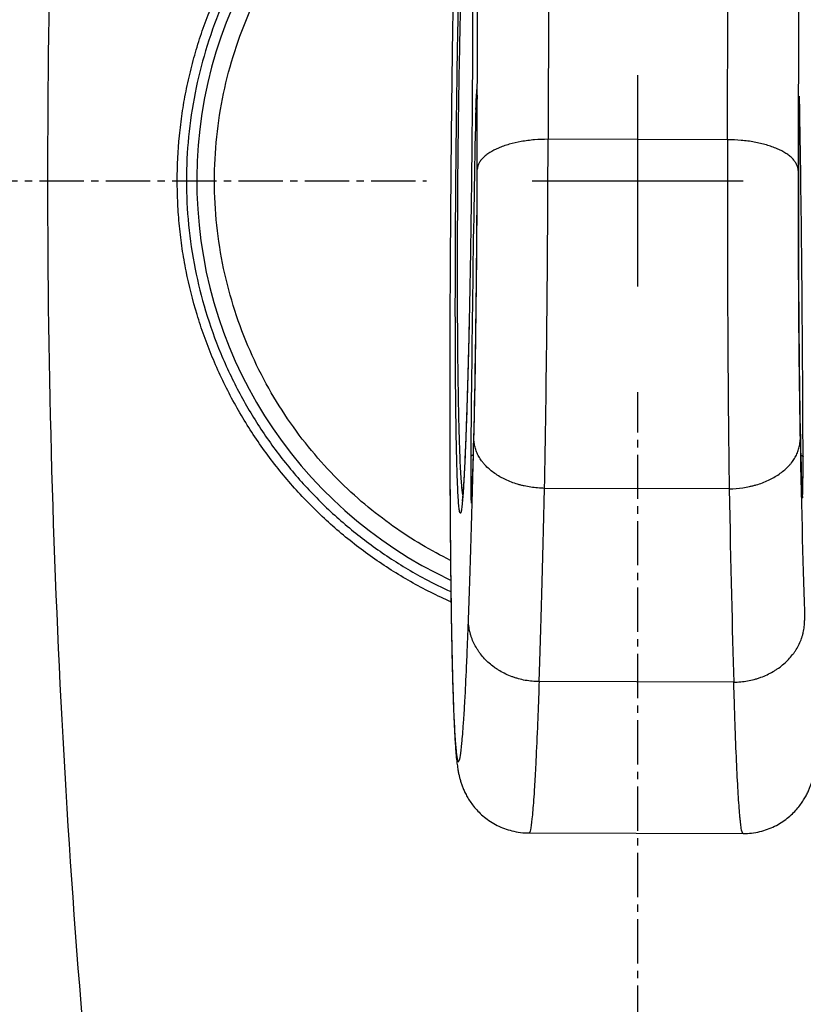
# Model space of a CAD drawing. Header units: millimetres. Extents: x 2770 to 3197, y 1404 to 1706.
# Tile 4 of 34: x 2866 to 2880, y 1472 to 1489. Entities that reach past the tile are written whole.
import ezdxf

# ---------------------------------------------------------------- set-up
doc = ezdxf.new("R2010")
doc.units = ezdxf.units.MM
doc.linetypes.add('CENTER', pattern=[10.16, 6.35, -1.27, 1.27, -1.27])
doc.linetypes.add('CENTER2', pattern=[1.125, 0.75, -0.125, 0.125, -0.125])
doc.layers.add('20', color=7, linetype='Continuous', true_color=0xffffff)
doc.layers.add('中心线层', color=1, linetype='CENTER')
doc.styles.add('标准', font='txt', dxfattribs={"width": 0.667})
doc.dimstyles.new('对齐', dxfattribs={"dimtxt": 3, "dimasz": 2.5, "dimexe": 1.25, "dimexo": 0.625, "dimtad": 1, "dimdsep": 46, "dimtxsty": '标准', "dimcen": 2.5, "dimclrd": 3, "dimclre": 3, "dimclrt": 3, "dimadec": 0, "dimazin": 0, "dimtfac": 1, "dimtmove": 0, "dimatfit": 3, "dimfxl": 1, "dimarcsym": 0})

# ---------------------------------------------------------------- blocks, each defined once
blk = doc.blocks.new('*D29')
at = {"color": 3, "lineweight": -2, "transparency": 16777216}
for p, q in [((2831.903, 1477.006), (2831.903, 1443.97)), ((2876.94, 1453.953), (2876.94, 1443.97)), ((2835.903, 1445.22), (2872.94, 1445.22))]:
    blk.add_line(p, q, dxfattribs=at)
at = {"color": 3, "transparency": 16777216}
for points in [[(2835.903, 1445.887), (2835.903, 1444.554), (2831.903, 1445.22)], [(2872.94, 1445.887), (2872.94, 1444.554), (2876.94, 1445.22)]]:
    blk.add_solid(points, dxfattribs=at)
at = {"layer": 'Defpoints', "color": 0, "transparency": 16777216}
for p in [(2831.903, 1477.631), (2876.94, 1454.578), (2876.94, 1445.22)]:
    blk.add_point(p, dxfattribs=at)
at = {"color": 3, "lineweight": 18, "transparency": 16777216, "insert": (2854.421, 1448.095), "char_height": 4.5, "attachment_point": 5, "style": '标准'}
blk.add_mtext('45', dxfattribs=at)
blk = doc.blocks.new('*U18')
at = {"layer": '中心线层', "color": 0, "linetype": 'Continuous', "transparency": 16777216}
for p, q in [((0, -1.79), (0, 1.79)), ((-1.79, 0), (1.79, 0))]:
    blk.add_line(p, q, dxfattribs=at)
at = {"layer": '中心线层', "color": 0, "linetype": 'CENTER2', "transparency": 16777216}
for p, q in [((-49.517, 0), (-3.58, 0)), ((0, -43.643), (0, -3.58))]:
    blk.add_line(p, q, dxfattribs=at)

msp = doc.modelspace()

# ---------------------------------------------------------------- linework, layer by layer
at = {"layer": '20', "color": 7}
for p, q in [((2875.444, 1496.01), (2875.421, 1486.568)), ((2878.462, 1486.56), (2878.486, 1496.003)), ((2874.22, 1486.055), (2874.243, 1495.512)), ((2879.684, 1495.499), (2879.661, 1486.041)), ((2878.462, 1486.56), (2875.421, 1486.568)), ((2875.362, 1480.651), (2875.362, 1480.651)), ((2878.492, 1480.643), (2875.362, 1480.651)), ((2878.492, 1480.643), (2878.492, 1480.643)), ((2878.569, 1477.365), (2875.269, 1477.374)), ((2875.099, 1474.808), (2878.726, 1474.799))]:
    msp.add_line(p, q, dxfattribs=at)
msp.add_arc((2876.94, 1485.864), 7.475, 114.1649, 244.8899, dxfattribs=at)
for centre, major_axis, ratio, start_param, end_param in [((2874.2, 1486.415), (0.01, 1), 0.015799, 5.713984, 7.098279), ((2874.142, 1484.309), (0.041, 4.156), 0.015799, 4.361741, 5.501305), ((2879.682, 1486.401), (0.004, -0.9), 0.015799, 2.331225, 3.699169), ((2874.245, 1482.17), (0.079, 7.953), 0.015799, 0.902129, 1.694505), ((2879.731, 1484.294), (0.02, -4.056), 0.015799, 3.926158, 5.064573), ((2879.616, 1482.156), (0.039, -7.853), 0.015799, 1.447655, 2.238896), ((2875.345, 1484.224), (0.043, 5.23), 0.012174, 3.960419, 5.177284), ((2878.527, 1484.216), (0.017, -5.23), 0.012174, 4.247494, 5.464359), ((2874.145, 1484.236), (0.04, 4.03), 0.015799, 3.9621, 5.180927), ((2879.727, 1484.222), (0.02, -4.03), 0.015799, 4.243851, 5.462678), ((2874.145, 1484.003), (0.036, 3.663), 0.015799, 3.396605, 4.401124), ((2879.726, 1483.988), (0.018, -3.563), 0.015799, 5.021901, 6.090465), ((2874.087, 1493.228), (0.168, 16.969), 0.015799, 3.652525, 3.948515), ((2879.829, 1493.213), (0.084, -16.97), 0.015799, 5.476263, 5.772253), ((2874.128, 1481.399), (0.01, 1), 0.015799, 1.78154, 2.772873), ((2879.729, 1481.384), (0.004, -0.9), 0.015799, 6.159232, 7.638511), ((2879.729, 1481.384), (0.004, -0.9), 0.015799, 6.159232, 7.638511), ((2875.287, 1493.216), (0.171, 18.169), 0.014756, 3.653431, 3.948927), ((2878.63, 1493.207), (0.081, -18.17), 0.014756, 5.475851, 5.771347), ((2874.128, 1481.399), (0.01, 1), 0.015799, 2.772875, 3.269052), ((2874.145, 1484.003), (0.036, 3.663), 0.015799, 3.333392, 3.396604)]:
    msp.add_ellipse(centre, major_axis=major_axis, ratio=ratio, start_param=start_param, end_param=end_param, dxfattribs=at)
for points, knots in [([(2869.698, 1523.739), (2869.565, 1523.151), (2869.308, 1521.987), (2868.944, 1520.255), (2868.607, 1518.562), (2868.294, 1516.907), (2868.007, 1515.301), (2867.743, 1513.745), (2867.502, 1512.237), (2867.28, 1510.77), (2867.065, 1509.257), (2866.858, 1507.705), (2866.662, 1506.119), (2866.488, 1504.593), (2866.333, 1503.127), (2866.197, 1501.723), (2866.078, 1500.38), (2865.974, 1499.098), (2865.884, 1497.879), (2865.807, 1496.723), (2865.741, 1495.629), (2865.686, 1494.599), (2865.642, 1493.694), (2865.608, 1492.908), (2865.582, 1492.231), (2865.559, 1491.579), (2865.538, 1490.924), (2865.52, 1490.24), (2865.501, 1489.46), (2865.485, 1488.577), (2865.472, 1487.585), (2865.465, 1486.535), (2865.464, 1485.425), (2865.471, 1484.257), (2865.486, 1483.03), (2865.512, 1481.744), (2865.551, 1480.378), (2865.603, 1478.929), (2865.672, 1477.396), (2865.758, 1475.8), (2865.863, 1474.142), (2865.99, 1472.422), (2866.139, 1470.64), (2866.313, 1468.798), (2866.513, 1466.897), (2866.743, 1464.936), (2867.002, 1462.918), (2867.295, 1460.843), (2867.616, 1458.755), (2867.965, 1456.657), (2868.342, 1454.552), (2868.755, 1452.401), (2869.207, 1450.206), (2869.53, 1448.733), (2869.698, 1447.989)], [0, 0, 0, 0, 0.024064, 0.047523, 0.070374, 0.092618, 0.114255, 0.134913, 0.154986, 0.174472, 0.193373, 0.215109, 0.236014, 0.256088, 0.27533, 0.293742, 0.311321, 0.32807, 0.343986, 0.359072, 0.373325, 0.386747, 0.399337, 0.408645, 0.41744, 0.425726, 0.434096, 0.442983, 0.452388, 0.464508, 0.477392, 0.491038, 0.505447, 0.52062, 0.536555, 0.553253, 0.570714, 0.589825, 0.609773, 0.630558, 0.65218, 0.674639, 0.697935, 0.722067, 0.747036, 0.772841, 0.799482, 0.82696, 0.855273, 0.882733, 0.910937, 0.939883, 0.969571, 1, 1, 1, 1]), ([(2871.134, 1448.033), (2870.693, 1449.997), (2869.726, 1454.685), (2868.461, 1462.44), (2867.456, 1471.452), (2866.917, 1481), (2866.917, 1490.729), (2867.456, 1500.276), (2868.461, 1509.288), (2869.726, 1517.043), (2870.693, 1521.731), (2871.134, 1523.695)], [0, 0, 0, 0, 0.080449, 0.190538, 0.310402, 0.436146, 0.563854, 0.689599, 0.809462, 0.919551, 1, 1, 1, 1]), ([(2873.773, 1478.725), (2873.716, 1478.751), (2873.542, 1478.83), (2873.257, 1478.974), (2872.923, 1479.163), (2872.492, 1479.436), (2872.083, 1479.74), (2871.696, 1480.074), (2871.418, 1480.339), (2871.152, 1480.618), (2870.902, 1480.909), (2870.667, 1481.21), (2870.447, 1481.523), (2870.242, 1481.845), (2870.053, 1482.179), (2869.88, 1482.523), (2869.725, 1482.875), (2869.586, 1483.233), (2869.427, 1483.717), (2869.303, 1484.212), (2869.215, 1484.715), (2869.168, 1485.097), (2869.14, 1485.481), (2869.134, 1485.737), (2869.134, 1486.119), (2869.152, 1486.502), (2869.215, 1487.008), (2869.28, 1487.386), (2869.364, 1487.762), (2869.467, 1488.133), (2869.587, 1488.497), (2869.725, 1488.854), (2869.879, 1489.203), (2870.051, 1489.545), (2870.24, 1489.879), (2870.446, 1490.204), (2870.667, 1490.519), (2870.981, 1490.921), (2871.324, 1491.299), (2871.692, 1491.651), (2871.983, 1491.902), (2872.286, 1492.139), (2872.601, 1492.361), (2872.924, 1492.566), (2873.256, 1492.754), (2873.58, 1492.917), (2873.794, 1493.013), (2873.893, 1493.055)], [0, 0, 0, 0, 0.010328, 0.03161, 0.052774, 0.073846, 0.115902, 0.137001, 0.158211, 0.179489, 0.200642, 0.221709, 0.242741, 0.263788, 0.284901, 0.306132, 0.327403, 0.348545, 0.369608, 0.411683, 0.43281, 0.454062, 0.475283, 0.496377, 0.49645, 0.53853, 0.559592, 0.580732, 0.602001, 0.623238, 0.644356, 0.665407, 0.686441, 0.707508, 0.728661, 0.74994, 0.771156, 0.792258, 0.834319, 0.855392, 0.876555, 0.897838, 0.919032, 0.940119, 0.961153, 0.982183, 1, 1, 1, 1]), ([(2873.888, 1492.879), (2873.699, 1492.797), (2873.288, 1492.598), (2872.681, 1492.234), (2872.077, 1491.786), (2871.52, 1491.28), (2871.016, 1490.724), (2870.568, 1490.12), (2870.182, 1489.475), (2869.858, 1488.79), (2869.605, 1488.081), (2869.423, 1487.35), (2869.314, 1486.613), (2869.278, 1485.864), (2869.314, 1485.114), (2869.424, 1484.375), (2869.606, 1483.645), (2869.859, 1482.936), (2870.183, 1482.252), (2870.569, 1481.607), (2871.017, 1481.004), (2871.522, 1480.446), (2872.079, 1479.941), (2872.682, 1479.494), (2873.251, 1479.152), (2873.623, 1478.969), (2873.772, 1478.901)], [0, 0, 0, 0, 0.035076, 0.077545, 0.120371, 0.162951, 0.205366, 0.248024, 0.290796, 0.333233, 0.376838, 0.418576, 0.461329, 0.503533, 0.545968, 0.588966, 0.630516, 0.673925, 0.716765, 0.759263, 0.8017, 0.844476, 0.887129, 0.929544, 0.972129, 1, 1, 1, 1]), ([(2874.099, 1492.072), (2874.099, 1492.072), (2874.099, 1492.072), (2874.098, 1492.071), (2874.097, 1492.07), (2874.095, 1492.067), (2874.094, 1492.065), (2874.091, 1492.058), (2874.089, 1492.051), (2874.083, 1492.026), (2874.079, 1492.002), (2874.071, 1491.941), (2874.067, 1491.903), (2874.058, 1491.815), (2874.054, 1491.764), (2874.045, 1491.648), (2874.04, 1491.583), (2874.033, 1491.475), (2874.031, 1491.437), (2874.027, 1491.377), (2874.026, 1491.356), (2874.024, 1491.314), (2874.023, 1491.293), (2874.017, 1491.184), (2874.012, 1491.09), (2874.002, 1490.887), (2873.997, 1490.778), (2873.988, 1490.543), (2873.983, 1490.418), (2873.975, 1490.217), (2873.973, 1490.147), (2873.969, 1490.04), (2873.968, 1490.003), (2873.965, 1489.929), (2873.964, 1489.892), (2873.958, 1489.702), (2873.953, 1489.543), (2873.944, 1489.207), (2873.939, 1489.03), (2873.932, 1488.751), (2873.93, 1488.655), (2873.925, 1488.459), (2873.923, 1488.359), (2873.917, 1488.055), (2873.913, 1487.846), (2873.907, 1487.523), (2873.905, 1487.413), (2873.903, 1487.246), (2873.902, 1487.19), (2873.9, 1487.076), (2873.899, 1487.02), (2873.895, 1486.736), (2873.893, 1486.508), (2873.888, 1486.052), (2873.886, 1485.823), (2873.884, 1485.564), (2873.884, 1485.536), (2873.884, 1485.478), (2873.883, 1485.393), (2873.883, 1485.309), (2873.882, 1485.141), (2873.881, 1485.031), (2873.88, 1484.705), (2873.88, 1484.494), (2873.88, 1484.237), (2873.88, 1484.186), (2873.88, 1484.085), (2873.88, 1484.034), (2873.881, 1483.886), (2873.881, 1483.789), (2873.882, 1483.507), (2873.883, 1483.329), (2873.885, 1483.074), (2873.886, 1482.991), (2873.887, 1482.829), (2873.888, 1482.751), (2873.891, 1482.521), (2873.893, 1482.378), (2873.898, 1482.11), (2873.9, 1481.986), (2873.905, 1481.752), (2873.908, 1481.644), (2873.912, 1481.518), (2873.912, 1481.494), (2873.914, 1481.445), (2873.915, 1481.421), (2873.917, 1481.352), (2873.918, 1481.307), (2873.923, 1481.18), (2873.926, 1481.104), (2873.933, 1480.966), (2873.936, 1480.905), (2873.943, 1480.796), (2873.947, 1480.749), (2873.954, 1480.668), (2873.959, 1480.617), (2873.965, 1480.582), (2873.968, 1480.566), (2873.968, 1480.562), (2873.97, 1480.554), (2873.974, 1480.537), (2873.979, 1480.529), (2873.982, 1480.529)], [0, 0, 0, 0, 0.001097, 0.001097, 0.008935, 0.008935, 0.016773, 0.016773, 0.032449, 0.032449, 0.063802, 0.063802, 0.095155, 0.095155, 0.126508, 0.126508, 0.157861, 0.157861, 0.173538, 0.173538, 0.181376, 0.181376, 0.189214, 0.189214, 0.220567, 0.220567, 0.25192, 0.25192, 0.283273, 0.283273, 0.298949, 0.298949, 0.306787, 0.306787, 0.314626, 0.314626, 0.345979, 0.345979, 0.377331, 0.377331, 0.393008, 0.393008, 0.408684, 0.408684, 0.440037, 0.440037, 0.455714, 0.455714, 0.463552, 0.463552, 0.47139, 0.47139, 0.502743, 0.502743, 0.534096, 0.534096, 0.538015, 0.538015, 0.541934, 0.549772, 0.549772, 0.565449, 0.565449, 0.596802, 0.596802, 0.60464, 0.60464, 0.612478, 0.612478, 0.628155, 0.628155, 0.659508, 0.659508, 0.675184, 0.675184, 0.69086, 0.69086, 0.722213, 0.722213, 0.753566, 0.753566, 0.784919, 0.784919, 0.792757, 0.792757, 0.800596, 0.800596, 0.816272, 0.816272, 0.847625, 0.847625, 0.878978, 0.878978, 0.910331, 0.910331, 0.941684, 0.95736, 0.95736, 0.965198, 0.965198, 0.973037, 1, 1, 1, 1]), ([(2873.832, 1490.332), (2873.831, 1490.292), (2873.83, 1490.252), (2873.827, 1490.099), (2873.825, 1489.985), (2873.819, 1489.64), (2873.815, 1489.405), (2873.808, 1488.929), (2873.804, 1488.686), (2873.799, 1488.315), (2873.797, 1488.191), (2873.794, 1488.002), (2873.794, 1487.939), (2873.792, 1487.812), (2873.791, 1487.749), (2873.787, 1487.433), (2873.781, 1486.926), (2873.776, 1486.418), (2873.771, 1485.909), (2873.769, 1485.654), (2873.767, 1485.336), (2873.766, 1485.272), (2873.765, 1485.145), (2873.764, 1484.955), (2873.763, 1484.767), (2873.761, 1484.395), (2873.759, 1484.152), (2873.757, 1483.671), (2873.756, 1483.435), (2873.756, 1483.086), (2873.755, 1482.971), (2873.755, 1482.829), (2873.755, 1482.802), (2873.755, 1482.775)], [0, 0, 0, 0, 0.017096, 0.017096, 0.065663, 0.065663, 0.162798, 0.162798, 0.259932, 0.259932, 0.308499, 0.308499, 0.332783, 0.332783, 0.357067, 0.357067, 0.454201, 0.551336, 0.551336, 0.64847, 0.64847, 0.672754, 0.672754, 0.697037, 0.745605, 0.745605, 0.842739, 0.842739, 0.939874, 0.939874, 0.988441, 0.988441, 1, 1, 1, 1]), ([(2874.138, 1489.743), (2874.138, 1489.687), (2874.139, 1489.631), (2874.139, 1489.484), (2874.14, 1489.392), (2874.14, 1489.251), (2874.14, 1489.203), (2874.14, 1489.106), (2874.14, 1489.057), (2874.14, 1488.809), (2874.14, 1488.604), (2874.139, 1488.178), (2874.139, 1487.958), (2874.137, 1487.673), (2874.137, 1487.615), (2874.136, 1487.499), (2874.135, 1487.325), (2874.133, 1487.032), (2874.131, 1486.795), (2874.13, 1486.617), (2874.129, 1486.557), (2874.128, 1486.45), (2874.128, 1486.402), (2874.127, 1486.354)], [0, 0, 0, 0, 0.061267, 0.061267, 0.156108, 0.156108, 0.203528, 0.203528, 0.250948, 0.250948, 0.44063, 0.44063, 0.630311, 0.630311, 0.677731, 0.677731, 0.725152, 0.819992, 0.914833, 0.914833, 0.962253, 0.962253, 1, 1, 1, 1]), ([(2873.851, 1482.82), (2873.85, 1482.889), (2873.85, 1482.959), (2873.849, 1483.21), (2873.849, 1483.398), (2873.848, 1483.694), (2873.848, 1483.795), (2873.849, 1483.951), (2873.849, 1484.004), (2873.849, 1484.109), (2873.849, 1484.163), (2873.85, 1484.431), (2873.85, 1484.651), (2873.852, 1484.99), (2873.853, 1485.104), (2873.854, 1485.278), (2873.854, 1485.366), (2873.855, 1485.455), (2873.855, 1485.514), (2873.856, 1485.544), (2873.858, 1485.812), (2873.86, 1486.049), (2873.864, 1486.522), (2873.867, 1486.758), (2873.871, 1487.053), (2873.872, 1487.112), (2873.873, 1487.229), (2873.874, 1487.288), (2873.877, 1487.461), (2873.878, 1487.575), (2873.883, 1487.912), (2873.887, 1488.13), (2873.893, 1488.448), (2873.895, 1488.552), (2873.897, 1488.68), (2873.898, 1488.706), (2873.899, 1488.757), (2873.9, 1488.832), (2873.902, 1488.906), (2873.907, 1489.147), (2873.911, 1489.33), (2873.915, 1489.504)], [0, 0, 0, 0, 0.038713, 0.038713, 0.135015, 0.135015, 0.183166, 0.183166, 0.207242, 0.207242, 0.231317, 0.231317, 0.327619, 0.327619, 0.37577, 0.37577, 0.399846, 0.411884, 0.411884, 0.423921, 0.423921, 0.520223, 0.520223, 0.616525, 0.616525, 0.640601, 0.640601, 0.664676, 0.664676, 0.712827, 0.712827, 0.809129, 0.809129, 0.85728, 0.85728, 0.869318, 0.869318, 0.881356, 0.905431, 0.905431, 1, 1, 1, 1]), ([(2874.214, 1487.373), (2874.214, 1487.373), (2874.214, 1487.373), (2874.214, 1487.367), (2874.215, 1487.346), (2874.216, 1487.307), (2874.217, 1487.27), (2874.217, 1487.246)], [0, 0, 0, 0, 0.03009, 0.191826, 0.409418, 0.675744, 1, 1, 1, 1]), ([(2879.671, 1487.156), (2879.671, 1487.167), (2879.672, 1487.198), (2879.673, 1487.236), (2879.674, 1487.261), (2879.675, 1487.27), (2879.675, 1487.27), (2879.675, 1487.27)], [0, 0, 0, 0, 0.175843, 0.502987, 0.772874, 0.963008, 1, 1, 1, 1]), ([(2874.216, 1487.031), (2874.214, 1487.034), (2874.211, 1487.04), (2874.206, 1487.049), (2874.203, 1487.059), (2874.2, 1487.069), (2874.197, 1487.08), (2874.196, 1487.091), (2874.196, 1487.098), (2874.195, 1487.101)], [0, 0, 0, 0, 0.126321, 0.266226, 0.408414, 0.552886, 0.699641, 0.848679, 1, 1, 1, 1]), ([(2879.671, 1486.966), (2879.671, 1486.967), (2879.673, 1486.97), (2879.677, 1486.976), (2879.681, 1486.985), (2879.685, 1486.994), (2879.688, 1487.003), (2879.689, 1487.012), (2879.69, 1487.018), (2879.69, 1487.021)], [0, 0, 0, 0, 0.011948, 0.176602, 0.341263, 0.505934, 0.670613, 0.835301, 1, 1, 1, 1]), ([(2875.421, 1486.568), (2875.343, 1486.568), (2875.265, 1486.565), (2875.152, 1486.556), (2875.114, 1486.552), (2875.04, 1486.542), (2875.002, 1486.536), (2874.894, 1486.517), (2874.826, 1486.502), (2874.729, 1486.474), (2874.697, 1486.464), (2874.636, 1486.443), (2874.607, 1486.431), (2874.524, 1486.396), (2874.475, 1486.37), (2874.42, 1486.335), (2874.409, 1486.328), (2874.388, 1486.314), (2874.359, 1486.292), (2874.316, 1486.254), (2874.289, 1486.222), (2874.271, 1486.198), (2874.266, 1486.19), (2874.256, 1486.173), (2874.251, 1486.165), (2874.239, 1486.14), (2874.232, 1486.123), (2874.225, 1486.097), (2874.223, 1486.087), (2874.222, 1486.076), (2874.221, 1486.072), (2874.221, 1486.07), (2874.22, 1486.063), (2874.22, 1486.059), (2874.22, 1486.055)], [0, 0, 0, 0, 0.125, 0.125, 0.1875, 0.1875, 0.25, 0.25, 0.375, 0.375, 0.4375, 0.4375, 0.5, 0.5, 0.625, 0.625, 0.65625, 0.65625, 0.6875, 0.75, 0.8125, 0.8125, 0.84375, 0.84375, 0.875, 0.875, 0.9375, 0.9375, 0.96875, 0.976563, 0.976563, 0.984375, 0.984375, 1, 1, 1, 1]), ([(2879.661, 1486.041), (2879.661, 1486.046), (2879.661, 1486.05), (2879.66, 1486.056), (2879.66, 1486.058), (2879.659, 1486.063), (2879.658, 1486.073), (2879.656, 1486.084), (2879.649, 1486.11), (2879.643, 1486.126), (2879.63, 1486.152), (2879.626, 1486.16), (2879.616, 1486.176), (2879.61, 1486.185), (2879.593, 1486.209), (2879.566, 1486.241), (2879.523, 1486.279), (2879.494, 1486.301), (2879.473, 1486.316), (2879.463, 1486.323), (2879.408, 1486.358), (2879.358, 1486.384), (2879.275, 1486.42), (2879.246, 1486.431), (2879.186, 1486.453), (2879.154, 1486.463), (2879.057, 1486.491), (2878.989, 1486.507), (2878.881, 1486.527), (2878.844, 1486.533), (2878.769, 1486.543), (2878.732, 1486.547), (2878.618, 1486.557), (2878.541, 1486.56), (2878.462, 1486.56)], [0, 0, 0, 0, 0.015625, 0.015625, 0.023438, 0.023438, 0.03125, 0.0625, 0.0625, 0.125, 0.125, 0.15625, 0.15625, 0.1875, 0.1875, 0.25, 0.3125, 0.34375, 0.34375, 0.375, 0.375, 0.5, 0.5, 0.5625, 0.5625, 0.625, 0.625, 0.75, 0.75, 0.8125, 0.8125, 0.875, 0.875, 1, 1, 1, 1]), ([(2874.126, 1486.252), (2874.126, 1486.213), (2874.125, 1486.175), (2874.124, 1486.077), (2874.124, 1486.017), (2874.122, 1485.837), (2874.12, 1485.719), (2874.116, 1485.368), (2874.112, 1485.138), (2874.107, 1484.801), (2874.105, 1484.689), (2874.102, 1484.469), (2874.1, 1484.361), (2874.094, 1484.044), (2874.09, 1483.841), (2874.085, 1483.58), (2874.083, 1483.516), (2874.082, 1483.452)], [0, 0, 0, 0, 0.037465, 0.037465, 0.096371, 0.096371, 0.214185, 0.214185, 0.449811, 0.449811, 0.567625, 0.567625, 0.685438, 0.685438, 0.921065, 0.921065, 1, 1, 1, 1]), ([(2874.082, 1483.452), (2874.081, 1483.421), (2874.081, 1483.39), (2874.079, 1483.312), (2874.078, 1483.265), (2874.076, 1483.174), (2874.075, 1483.129), (2874.069, 1482.906), (2874.065, 1482.738), (2874.056, 1482.42), (2874.052, 1482.27), (2874.043, 1481.986), (2874.039, 1481.851), (2874.032, 1481.662), (2874.03, 1481.601), (2874.025, 1481.483), (2874.023, 1481.427), (2874.016, 1481.264), (2874.012, 1481.163), (2874.003, 1480.978), (2873.999, 1480.893), (2873.99, 1480.738), (2873.986, 1480.668), (2873.98, 1480.574), (2873.978, 1480.545), (2873.975, 1480.504), (2873.973, 1480.49), (2873.971, 1480.465), (2873.966, 1480.404), (2873.961, 1480.355), (2873.953, 1480.292), (2873.945, 1480.245), (2873.938, 1480.228), (2873.93, 1480.227), (2873.926, 1480.234), (2873.922, 1480.252), (2873.921, 1480.256), (2873.919, 1480.265), (2873.918, 1480.27), (2873.916, 1480.286), (2873.91, 1480.325), (2873.905, 1480.38), (2873.899, 1480.468), (2873.896, 1480.519), (2873.89, 1480.636), (2873.887, 1480.702), (2873.881, 1480.85), (2873.879, 1480.932), (2873.875, 1481.068), (2873.873, 1481.115), (2873.871, 1481.214), (2873.87, 1481.266), (2873.866, 1481.427), (2873.864, 1481.542), (2873.86, 1481.79), (2873.858, 1481.923), (2873.856, 1482.136), (2873.855, 1482.209), (2873.854, 1482.323), (2873.854, 1482.361), (2873.853, 1482.44), (2873.853, 1482.48), (2873.852, 1482.617), (2873.851, 1482.717), (2873.851, 1482.82)], [0, 0, 0, 0, 0.007411, 0.007411, 0.018641, 0.018641, 0.02987, 0.02987, 0.074788, 0.074788, 0.119705, 0.119705, 0.164623, 0.164623, 0.187082, 0.187082, 0.20954, 0.20954, 0.254458, 0.254458, 0.299376, 0.299376, 0.344293, 0.344293, 0.366752, 0.366752, 0.377981, 0.377981, 0.389211, 0.434128, 0.434128, 0.479046, 0.523964, 0.523964, 0.568881, 0.568881, 0.58011, 0.58011, 0.59134, 0.59134, 0.613799, 0.658716, 0.658716, 0.703634, 0.703634, 0.748551, 0.748551, 0.793469, 0.793469, 0.815928, 0.815928, 0.838387, 0.838387, 0.883304, 0.883304, 0.928222, 0.928222, 0.95068, 0.95068, 0.96191, 0.96191, 0.973139, 0.973139, 1, 1, 1, 1]), ([(2874.082, 1483.466), (2874.081, 1483.398), (2874.077, 1483.248), (2874.072, 1483.021), (2874.066, 1482.784), (2874.06, 1482.555), (2874.053, 1482.333), (2874.047, 1482.117), (2874.04, 1481.91), (2874.033, 1481.711), (2874.026, 1481.523), (2874.019, 1481.345), (2874.012, 1481.18), (2874.005, 1481.028), (2873.998, 1480.889), (2873.991, 1480.765), (2873.984, 1480.659), (2873.978, 1480.574), (2873.972, 1480.51), (2873.968, 1480.467), (2873.965, 1480.442), (2873.964, 1480.435), (2873.964, 1480.435), (2873.964, 1480.435)], [0, 0, 0, 0, 0.036024, 0.081723, 0.128413, 0.175984, 0.224449, 0.274657, 0.326022, 0.378518, 0.432109, 0.486715, 0.542209, 0.598425, 0.655528, 0.71326, 0.770744, 0.827386, 0.876766, 0.922242, 0.96243, 0.99776, 1, 1, 1, 1]), ([(2873.755, 1482.782), (2873.755, 1482.747), (2873.754, 1482.596), (2873.754, 1482.335), (2873.754, 1481.999), (2873.755, 1481.666), (2873.755, 1481.339), (2873.756, 1481.017), (2873.757, 1480.699), (2873.759, 1480.387), (2873.761, 1480.08), (2873.763, 1479.779), (2873.766, 1479.485), (2873.769, 1479.198), (2873.772, 1478.92), (2873.776, 1478.65), (2873.78, 1478.391), (2873.784, 1478.141), (2873.789, 1477.9), (2873.794, 1477.671), (2873.8, 1477.451), (2873.806, 1477.243), (2873.812, 1477.048), (2873.819, 1476.864), (2873.826, 1476.693), (2873.834, 1476.534), (2873.842, 1476.387), (2873.851, 1476.25), (2873.862, 1476.118), (2873.874, 1476.004), (2873.887, 1475.91), (2873.9, 1475.837), (2873.913, 1475.777), (2873.928, 1475.719), (2873.946, 1475.659), (2873.967, 1475.597), (2873.994, 1475.531), (2874.029, 1475.46), (2874.071, 1475.384), (2874.125, 1475.304), (2874.191, 1475.221), (2874.271, 1475.137), (2874.364, 1475.057), (2874.47, 1474.984), (2874.586, 1474.921), (2874.711, 1474.871), (2874.846, 1474.833), (2874.976, 1474.812), (2875.063, 1474.809), (2875.099, 1474.81)], [0, 0, 0, 0, 0.007017, 0.030025, 0.053513, 0.077407, 0.101605, 0.126047, 0.151106, 0.17662, 0.202591, 0.229107, 0.256166, 0.283769, 0.311789, 0.340262, 0.36922, 0.398693, 0.428708, 0.459291, 0.490478, 0.522297, 0.554495, 0.587283, 0.620694, 0.654801, 0.68975, 0.725865, 0.763968, 0.806661, 0.836229, 0.854277, 0.868296, 0.879921, 0.889766, 0.898374, 0.906184, 0.913553, 0.92078, 0.928033, 0.935476, 0.943189, 0.951147, 0.959278, 0.967516, 0.975815, 0.984147, 0.993377, 1, 1, 1, 1]), ([(2873.755, 1482.775), (2873.755, 1482.745), (2873.755, 1482.715), (2873.755, 1482.629), (2873.755, 1482.46), (2873.754, 1482.294), (2873.754, 1482.13), (2873.754, 1482.076), (2873.755, 1481.968), (2873.755, 1481.915), (2873.755, 1481.65), (2873.755, 1481.445), (2873.756, 1481.048), (2873.757, 1480.856), (2873.759, 1480.484), (2873.76, 1480.304), (2873.762, 1479.954), (2873.764, 1479.785), (2873.765, 1479.581), (2873.766, 1479.54), (2873.767, 1479.46), (2873.767, 1479.42), (2873.768, 1479.301), (2873.769, 1479.224), (2873.772, 1478.997), (2873.774, 1478.853), (2873.78, 1478.436), (2873.784, 1478.183), (2873.794, 1477.72), (2873.799, 1477.51), (2873.806, 1477.274), (2873.807, 1477.228), (2873.81, 1477.16), (2873.81, 1477.138), (2873.812, 1477.095), (2873.816, 1476.988), (2873.819, 1476.89), (2873.829, 1476.671), (2873.835, 1476.547), (2873.849, 1476.337), (2873.856, 1476.252), (2873.87, 1476.121), (2873.878, 1476.075), (2873.889, 1476.035), (2873.893, 1476.026), (2873.898, 1476.021), (2873.899, 1476.021), (2873.901, 1476.02), (2873.904, 1476.02), (2873.908, 1476.023), (2873.918, 1476.038), (2873.926, 1476.07), (2873.943, 1476.172), (2873.952, 1476.243), (2873.969, 1476.424), (2873.978, 1476.535), (2873.99, 1476.7), (2873.992, 1476.734), (2873.997, 1476.805), (2874.003, 1476.916), (2874.01, 1477.038), (2874.024, 1477.297), (2874.034, 1477.491), (2874.048, 1477.815), (2874.052, 1477.928), (2874.062, 1478.167), (2874.067, 1478.292), (2874.071, 1478.424)], [0, 0, 0, 0, 0.003924, 0.003924, 0.011414, 0.026392, 0.026392, 0.033882, 0.033882, 0.041371, 0.041371, 0.071328, 0.071328, 0.101285, 0.101285, 0.131242, 0.131242, 0.161199, 0.161199, 0.168689, 0.168689, 0.176178, 0.176178, 0.191157, 0.191157, 0.221114, 0.221114, 0.281028, 0.281028, 0.340942, 0.340942, 0.355921, 0.355921, 0.36341, 0.36341, 0.3709, 0.400857, 0.400857, 0.460771, 0.460771, 0.520685, 0.520685, 0.5806, 0.5806, 0.610557, 0.610557, 0.618046, 0.618046, 0.625535, 0.640514, 0.640514, 0.700428, 0.700428, 0.760343, 0.760343, 0.820257, 0.820257, 0.835236, 0.835236, 0.850214, 0.880171, 0.880171, 0.940086, 0.940086, 0.970043, 0.970043, 1, 1, 1, 1]), ([(2878.726, 1474.801), (2878.751, 1474.8), (2878.823, 1474.8), (2878.941, 1474.815), (2879.076, 1474.847), (2879.203, 1474.893), (2879.32, 1474.951), (2879.427, 1475.019), (2879.521, 1475.093), (2879.603, 1475.172), (2879.673, 1475.252), (2879.73, 1475.33), (2879.777, 1475.405), (2879.814, 1475.475), (2879.844, 1475.54), (2879.868, 1475.6), (2879.888, 1475.658), (2879.904, 1475.713), (2879.918, 1475.767), (2879.93, 1475.824), (2879.942, 1475.886), (2879.954, 1475.964), (2879.965, 1476.062), (2879.977, 1476.182), (2879.987, 1476.316), (2879.997, 1476.461), (2880.006, 1476.621), (2880.014, 1476.798), (2880.022, 1476.986), (2880.03, 1477.187), (2880.037, 1477.4), (2880.044, 1477.625), (2880.051, 1477.863), (2880.057, 1478.112), (2880.063, 1478.371), (2880.068, 1478.64), (2880.073, 1478.92), (2880.078, 1479.209), (2880.083, 1479.507), (2880.087, 1479.813), (2880.091, 1480.127), (2880.094, 1480.447), (2880.098, 1480.773), (2880.1, 1481.105), (2880.103, 1481.441), (2880.105, 1481.781), (2880.107, 1482.127), (2880.108, 1482.407), (2880.109, 1482.574), (2880.109, 1482.623)], [0, 0, 0, 0, 0.004598, 0.013408, 0.021996, 0.030379, 0.038569, 0.046564, 0.054355, 0.061921, 0.069245, 0.076346, 0.08331, 0.090303, 0.097494, 0.105137, 0.113546, 0.12311, 0.134337, 0.147947, 0.165091, 0.187939, 0.222043, 0.261849, 0.298983, 0.334092, 0.371236, 0.40696, 0.441777, 0.475644, 0.508974, 0.541719, 0.57387, 0.605413, 0.636332, 0.666623, 0.696473, 0.725842, 0.754646, 0.782886, 0.810572, 0.837723, 0.864362, 0.890519, 0.916136, 0.94115, 0.965854, 0.990215, 1, 1, 1, 1]), ([(2875.362, 1480.651), (2875.283, 1480.652), (2875.205, 1480.659), (2875.091, 1480.676), (2875.053, 1480.683), (2874.997, 1480.695), (2874.978, 1480.7), (2874.941, 1480.709), (2874.923, 1480.715), (2874.832, 1480.742), (2874.764, 1480.768), (2874.683, 1480.806), (2874.667, 1480.814), (2874.635, 1480.83), (2874.619, 1480.839), (2874.574, 1480.865), (2874.545, 1480.884), (2874.462, 1480.941), (2874.412, 1480.983), (2874.358, 1481.04), (2874.347, 1481.051), (2874.327, 1481.075), (2874.298, 1481.11), (2874.256, 1481.171), (2874.229, 1481.222), (2874.212, 1481.261), (2874.207, 1481.274), (2874.197, 1481.3), (2874.192, 1481.313), (2874.181, 1481.353), (2874.175, 1481.38), (2874.17, 1481.414), (2874.168, 1481.424), (2874.167, 1481.434), (2874.167, 1481.441), (2874.166, 1481.444), (2874.165, 1481.461), (2874.164, 1481.474), (2874.164, 1481.488)], [0, 0, 0, 0, 0.125, 0.125, 0.1875, 0.1875, 0.21875, 0.21875, 0.25, 0.25, 0.375, 0.375, 0.40625, 0.40625, 0.4375, 0.4375, 0.5, 0.5, 0.625, 0.625, 0.65625, 0.65625, 0.6875, 0.75, 0.8125, 0.8125, 0.84375, 0.84375, 0.875, 0.875, 0.9375, 0.9375, 0.953125, 0.960937, 0.960937, 0.96875, 0.96875, 1, 1, 1, 1]), ([(2878.492, 1480.643), (2878.571, 1480.644), (2878.648, 1480.65), (2878.763, 1480.667), (2878.801, 1480.674), (2878.857, 1480.686), (2878.876, 1480.69), (2878.913, 1480.7), (2878.931, 1480.705), (2879.022, 1480.731), (2879.091, 1480.757), (2879.172, 1480.795), (2879.188, 1480.803), (2879.22, 1480.819), (2879.235, 1480.827), (2879.281, 1480.853), (2879.31, 1480.872), (2879.393, 1480.929), (2879.443, 1480.971), (2879.498, 1481.027), (2879.509, 1481.039), (2879.529, 1481.062), (2879.559, 1481.097), (2879.601, 1481.158), (2879.628, 1481.209), (2879.645, 1481.247), (2879.65, 1481.26), (2879.66, 1481.286), (2879.665, 1481.3), (2879.677, 1481.34), (2879.683, 1481.366), (2879.688, 1481.4), (2879.689, 1481.41), (2879.691, 1481.42), (2879.691, 1481.427), (2879.692, 1481.43), (2879.693, 1481.447), (2879.694, 1481.46), (2879.694, 1481.474)], [0, 0, 0, 0, 0.125, 0.125, 0.1875, 0.1875, 0.21875, 0.21875, 0.25, 0.25, 0.375, 0.375, 0.40625, 0.40625, 0.4375, 0.4375, 0.5, 0.5, 0.625, 0.625, 0.65625, 0.65625, 0.6875, 0.75, 0.8125, 0.8125, 0.84375, 0.84375, 0.875, 0.875, 0.9375, 0.9375, 0.953125, 0.960938, 0.960938, 0.96875, 0.96875, 1, 1, 1, 1]), ([(2874.151, 1481.214), (2874.15, 1481.214), (2874.147, 1481.213), (2874.142, 1481.211), (2874.135, 1481.209), (2874.129, 1481.206), (2874.124, 1481.203), (2874.119, 1481.201), (2874.116, 1481.198), (2874.113, 1481.195), (2874.111, 1481.193), (2874.111, 1481.191), (2874.111, 1481.19)], [0, 0, 0, 0, 0.010833, 0.120721, 0.230612, 0.340509, 0.45041, 0.560317, 0.670229, 0.780147, 0.89007, 1, 1, 1, 1]), ([(2879.706, 1481.211), (2879.707, 1481.211), (2879.71, 1481.21), (2879.715, 1481.209), (2879.719, 1481.208), (2879.724, 1481.206), (2879.728, 1481.205), (2879.732, 1481.203), (2879.736, 1481.201), (2879.739, 1481.199), (2879.742, 1481.197), (2879.744, 1481.194), (2879.744, 1481.193), (2879.744, 1481.192)], [0, 0, 0, 0, 0.053401, 0.124711, 0.20121, 0.282898, 0.369776, 0.461842, 0.559097, 0.66154, 0.769172, 0.881992, 1, 1, 1, 1]), ([(2879.73, 1480.517), (2879.731, 1480.513), (2879.732, 1480.504), (2879.732, 1480.496), (2879.732, 1480.491)], [0, 0, 0, 0, 0.485595, 1, 1, 1, 1]), ([(2875.268, 1477.374), (2875.189, 1477.374), (2875.111, 1477.382), (2874.997, 1477.403), (2874.959, 1477.412), (2874.902, 1477.427), (2874.884, 1477.433), (2874.846, 1477.445), (2874.828, 1477.451), (2874.737, 1477.485), (2874.669, 1477.517), (2874.587, 1477.565), (2874.571, 1477.575), (2874.54, 1477.596), (2874.524, 1477.606), (2874.478, 1477.639), (2874.449, 1477.662), (2874.367, 1477.735), (2874.317, 1477.788), (2874.262, 1477.859), (2874.252, 1477.874), (2874.232, 1477.903), (2874.203, 1477.948), (2874.161, 1478.025), (2874.135, 1478.089), (2874.118, 1478.138), (2874.112, 1478.154), (2874.103, 1478.187), (2874.098, 1478.204), (2874.087, 1478.254), (2874.081, 1478.288), (2874.075, 1478.339), (2874.073, 1478.36), (2874.072, 1478.382), (2874.072, 1478.39), (2874.072, 1478.395), (2874.072, 1478.407), (2874.071, 1478.416), (2874.071, 1478.424)], [0, 0, 0, 0, 0.125, 0.125, 0.1875, 0.1875, 0.21875, 0.21875, 0.25, 0.25, 0.375, 0.375, 0.40625, 0.40625, 0.4375, 0.4375, 0.5, 0.5, 0.625, 0.625, 0.65625, 0.65625, 0.6875, 0.75, 0.8125, 0.8125, 0.84375, 0.84375, 0.875, 0.875, 0.9375, 0.9375, 0.96875, 0.976563, 0.976563, 0.984375, 0.984375, 1, 1, 1, 1]), ([(2878.569, 1477.365), (2878.648, 1477.366), (2878.726, 1477.373), (2878.841, 1477.394), (2878.879, 1477.402), (2878.936, 1477.417), (2878.954, 1477.423), (2878.992, 1477.434), (2879.01, 1477.441), (2879.101, 1477.474), (2879.17, 1477.506), (2879.251, 1477.553), (2879.267, 1477.563), (2879.299, 1477.584), (2879.315, 1477.594), (2879.361, 1477.627), (2879.39, 1477.65), (2879.473, 1477.722), (2879.523, 1477.775), (2879.578, 1477.846), (2879.588, 1477.86), (2879.609, 1477.89), (2879.638, 1477.934), (2879.68, 1478.011), (2879.707, 1478.075), (2879.724, 1478.124), (2879.729, 1478.14), (2879.739, 1478.173), (2879.743, 1478.19), (2879.755, 1478.24), (2879.761, 1478.274), (2879.767, 1478.325), (2879.769, 1478.346), (2879.77, 1478.368), (2879.771, 1478.376), (2879.771, 1478.38), (2879.771, 1478.393), (2879.771, 1478.401), (2879.771, 1478.41)], [0, 0, 0, 0, 0.125, 0.125, 0.1875, 0.1875, 0.21875, 0.21875, 0.25, 0.25, 0.375, 0.375, 0.40625, 0.40625, 0.4375, 0.4375, 0.5, 0.5, 0.625, 0.625, 0.65625, 0.65625, 0.6875, 0.75, 0.8125, 0.8125, 0.84375, 0.84375, 0.875, 0.875, 0.9375, 0.9375, 0.96875, 0.976563, 0.976563, 0.984375, 0.984375, 1, 1, 1, 1]), ([(2875.268, 1477.374), (2875.264, 1477.23), (2875.259, 1477.094), (2875.249, 1476.834), (2875.244, 1476.711), (2875.23, 1476.36), (2875.22, 1476.15), (2875.206, 1475.87), (2875.201, 1475.782), (2875.194, 1475.659), (2875.192, 1475.619), (2875.187, 1475.543), (2875.185, 1475.506), (2875.173, 1475.33), (2875.164, 1475.212), (2875.146, 1475.022), (2875.137, 1474.949), (2875.12, 1474.847), (2875.111, 1474.818), (2875.102, 1474.809), (2875.1, 1474.808), (2875.099, 1474.808)], [0, 0, 0, 0, 0.081037, 0.081037, 0.162074, 0.162074, 0.324149, 0.324149, 0.405186, 0.405186, 0.445705, 0.445705, 0.486223, 0.486223, 0.648298, 0.648298, 0.810372, 0.810372, 0.972447, 0.972447, 1, 1, 1, 1]), ([(2878.726, 1474.799), (2878.725, 1474.799), (2878.715, 1474.804), (2878.705, 1474.839), (2878.692, 1474.917), (2878.688, 1474.948), (2878.682, 1475.004), (2878.678, 1475.034), (2878.675, 1475.067), (2878.673, 1475.09), (2878.672, 1475.101), (2878.662, 1475.21), (2878.654, 1475.329), (2878.637, 1475.61), (2878.628, 1475.773), (2878.611, 1476.144), (2878.603, 1476.352), (2878.59, 1476.703), (2878.586, 1476.826), (2878.578, 1477.085), (2878.573, 1477.222), (2878.569, 1477.365)], [0, 0, 0, 0, 0.030149, 0.191791, 0.191791, 0.272612, 0.272612, 0.313022, 0.333227, 0.333227, 0.353433, 0.353433, 0.515074, 0.515074, 0.676716, 0.676716, 0.838358, 0.838358, 0.919179, 0.919179, 1, 1, 1, 1])]:
    msp.add_open_spline(points, degree=3, knots=knots, dxfattribs=at)
msp.add_rational_spline([(2873.765, 1479.43), (2867.554, 1482.494), (2867.638, 1489.405), (2873.875, 1492.352)], [0.694337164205, 0.433480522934, 0.43523263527, 0.699593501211], degree=3, dxfattribs=at)
for points, degree in [([(2874.127, 1486.353), (2874.126, 1486.253)], 1), ([(2874.127, 1486.317), (2874.127, 1486.295), (2874.126, 1486.273), (2874.126, 1486.252)], 3), ([(2874.127, 1486.354), (2874.127, 1486.342), (2874.127, 1486.329), (2874.127, 1486.317)], 3), ([(2874.125, 1480.478), (2874.123, 1480.449), (2874.122, 1480.432)], 2), ([(2875.269, 1477.374), (2875.269, 1477.374), (2875.269, 1477.374), (2875.268, 1477.374)], 3), ([(2878.569, 1477.365), (2878.569, 1477.365), (2878.569, 1477.365), (2878.569, 1477.365)], 3)]:
    msp.add_open_spline(points, degree=degree, dxfattribs=at)

# ---------------------------------------------------------------- block references
at = {"layer": '中心线层', "linetype": 'CENTER2'}
msp.add_blockref('*U18', (2876.94, 1485.864), dxfattribs=at)

# ---------------------------------------------------------------- dimensions: what is measured, and where the dimension line sits
at = {"color": 3, "lineweight": 18}
dim = msp.add_linear_dim(base=(2876.94, 1445.22), p1=(2831.903, 1477.631), p2=(2876.94, 1454.578), text='45', dimstyle='对齐', override={"dimtxt": 4.5, "dimasz": 4}, dxfattribs=at)
dim.commit()
dim.dimension.update_dxf_attribs({"geometry": '*D29', "text_midpoint": (2854.421, 1448.095)})

doc.saveas('drawing.dxf')
